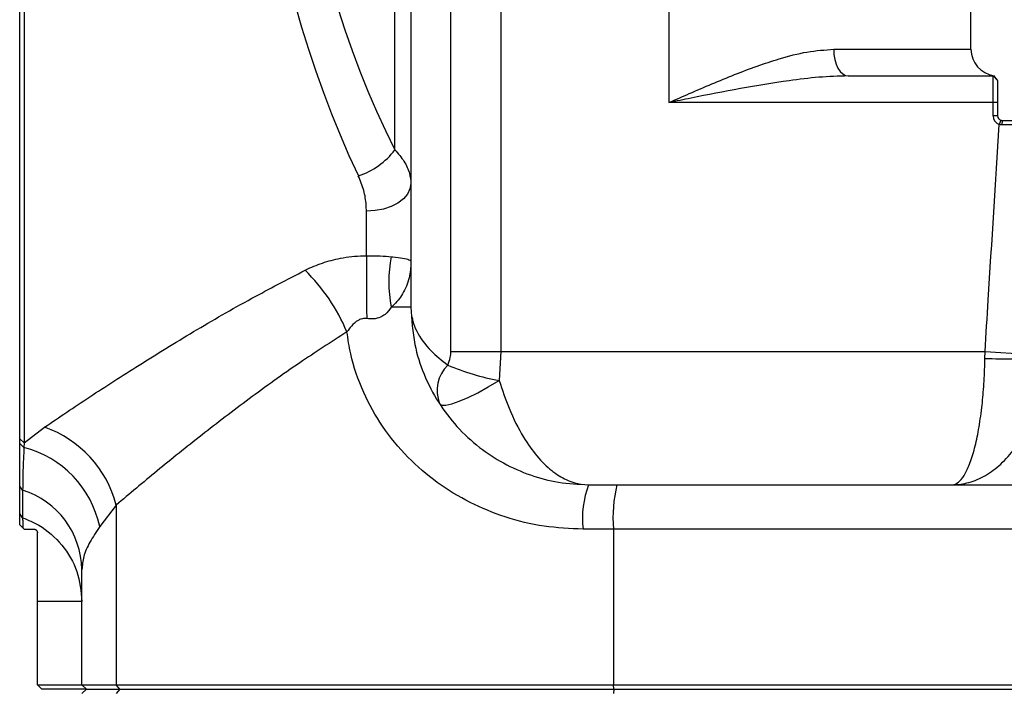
# Model space of a CAD drawing. Header units: millimetres. Extents: x -1 to 10933, y 0 to 7722.
# Tile 49 of 122: x 1862 to 1973, y 6177 to 6252. Entities that reach past the tile are written whole.
import ezdxf

# ---------------------------------------------------------------- set-up
doc = ezdxf.new("R2010")
doc.units = ezdxf.units.MM
doc.header["$LTSCALE"] = 13
doc.dimstyles.new('efort-st-1', dxfattribs={"dimtxt": 100, "dimasz": 100, "dimexe": 1.25, "dimexo": 0.625, "dimtad": 1, "dimdec": 0, "dimdsep": 46, "dimtxsty": 'Standard', "dimcen": 2.5, "dimclrd": 3, "dimclre": 3, "dimadec": 0, "dimazin": 0, "dimtfac": 1, "dimtmove": 0, "dimatfit": 3, "dimfxl": 1, "dimarcsym": 0})

msp = doc.modelspace()

# ---------------------------------------------------------------- linework, layer by layer
at = {"color": 7, "linetype": 'Continuous', "lineweight": 25}
for p, q in [((1861.81, 6205.28), (1861.81, 6387.1)), ((1862.31, 6387.6), (1862.31, 6204.83)), ((1904, 6237.8), (1904, 6317.32)), ((1905.81, 6314.98), (1905.81, 6234.01)), ((1910.31, 6215.1), (1910.31, 6255.46)), ((1915.91, 6255.46), (1915.91, 6215.1)), ((1934.81, 6255.46), (1934.81, 6243.1)), ((1968.81, 6249.1), (1968.81, 6255.46)), ((1955.01, 6246.1), (1971.31, 6246.1)), ((1971.31, 6243.1), (1971.31, 6246.1)), ((1971.81, 6245.6), (1971.31, 6246.1)), ((1971.81, 6245.64), (1971.38, 6246.14)), ((1971.81, 6245.6), (1971.81, 6243.1)), ((1971.31, 6243.1), (1934.81, 6243.1)), ((1971.31, 6241.6), (1971.31, 6243.1)), ((1971.81, 6243.1), (1971.31, 6243.1)), ((1971.81, 6243.1), (1971.81, 6241.6)), ((1971.81, 6241.6), (1971.31, 6241.6)), ((1972.15, 6241.13), (1972, 6240.65)), ((1972.31, 6241.1), (1972.29, 6240.6)), ((1905.81, 6234.01), (1905.81, 6225.19)), ((1900.81, 6225.87), (1900.81, 6230.89)), ((1905.81, 6225.19), (1905.81, 6220.1)), ((1905.81, 6220.1), (1903.61, 6220.1)), ((1910.31, 6215.1), (1915.91, 6215.1)), ((1915.91, 6215.1), (1915.74, 6211.82)), ((1915.91, 6215.1), (1970.39, 6215.1)), ((1970.37, 6214.32), (1970.39, 6215.1)), ((1970.39, 6215.1), (1977.05, 6214.68)), ((1862.31, 6204.83), (1864.6, 6206.57)), ((1862.31, 6204.83), (1861.81, 6205.28)), ((1861.81, 6204.73), (1861.81, 6205.28)), ((1862.29, 6204.29), (1861.81, 6204.73)), ((1862.31, 6204.83), (1862.29, 6204.29)), ((1861.81, 6201.28), (1861.83, 6201.28)), ((1862.14, 6199.49), (1861.81, 6199.94)), ((1861.81, 6196.85), (1861.81, 6199.94)), ((1925.81, 6200.1), (1928.99, 6200.1)), ((1928.99, 6200.1), (2005.02, 6200.1)), ((1862.14, 6199.49), (1862.14, 6196.39)), ((1872.67, 6197.81), (1870.81, 6195.41)), ((1872.67, 6197.81), (1872.67, 6177.6)), ((1862.14, 6196.39), (1861.81, 6196.85)), ((1861.81, 6195.6), (1862.16, 6195.25)), ((1862.16, 6195.25), (1862.31, 6195.1)), ((1928.59, 6195.1), (1925.18, 6195.1)), ((2004.61, 6195.1), (1928.59, 6195.1)), ((1928.59, 6195.1), (1928.59, 6177.6)), ((1868.81, 6177.6), (1868.81, 6190.55)), ((1868.81, 6186.97), (1863.81, 6186.97)), ((1863.81, 6177.6), (1863.81, 6186.97)), ((1864.31, 6177.1), (1863.81, 6177.6)), ((1863.81, 6177.6), (1868.81, 6177.6)), ((1869.31, 6177.1), (1864.31, 6177.1)), ((1869.31, 6177.1), (1868.81, 6177.6)), ((1868.81, 6177.6), (1872.67, 6177.6)), ((1869.31, 6177.1), (1868.81, 6176.6)), ((1869.31, 6177.1), (1873.07, 6177.1)), ((1872.67, 6177.6), (1928.59, 6177.6)), ((1873.07, 6177.1), (1872.67, 6177.6)), ((1873.07, 6177.1), (1872.67, 6176.6)), ((1873.07, 6177.1), (1928.63, 6177.1)), ((1928.59, 6177.6), (2026.94, 6177.6)), ((1928.63, 6177.1), (1928.59, 6177.6)), ((1928.63, 6177.1), (1928.59, 6176.6)), ((1928.63, 6177.1), (2026.98, 6177.1))]:
    msp.add_line(p, q, dxfattribs=at)
at = {"color": 8, "linetype": 'Continuous', "lineweight": 25}
msp.add_line((1953.37, 6249.1), (1968.81, 6249.1), dxfattribs=at)
at = {"color": 7, "linetype": 'Continuous', "lineweight": 25, "flags": 128}
for points in [[(1953.37, 6249.1), (1953.4, 6248.52), (1953.5, 6247.96), (1953.65, 6247.44), (1953.85, 6246.98), (1954.1, 6246.61), (1954.38, 6246.33), (1954.69, 6246.16), (1955.01, 6246.1)], [(1905.81, 6234.01), (1905.71, 6233.4), (1905.43, 6232.81), (1904.97, 6232.27), (1904.35, 6231.8), (1903.59, 6231.41), (1902.72, 6231.12), (1901.78, 6230.95), (1900.81, 6230.89)], [(1900.81, 6225.87), (1900.81, 6225.13), (1900.82, 6224.33), (1900.82, 6223.48), (1900.82, 6222.59), (1900.83, 6221.67), (1900.83, 6220.73), (1900.83, 6219.77), (1900.84, 6218.8)], [(1909.03, 6209.22), (1909.29, 6209.06), (1909.75, 6209.06), (1910.42, 6209.2), (1911.26, 6209.49), (1912.24, 6209.91), (1913.34, 6210.45), (1914.52, 6211.1), (1915.74, 6211.82)]]:
    msp.add_lwpolyline(points, dxfattribs=at)
at = {"color": 7, "linetype": 'Continuous', "lineweight": 25}
for centre, radius, start, end in [((1971.81, 6249.1), 3, 180, 261.6565), ((1972.31, 6241.6), 1, 180, 251.9903), ((1972.31, 6241.6), 0.5, 180, 251.9903), ((1897.53, 6242.56), 8.04, 287.2035, 323.6477), ((1917.77, 6222.93), 14.44, 168.7001, 191.2999), ((1878.91, 6209), 21.38, 22.8621, 45.4418), ((1973.7, 6310.1), 95.84, 268.0086, 271.9914), ((1912.8, 6210.7), 4.04, 134.6765, 201.4457), ((1921.19, 6240.29), 28.99, 247.1859, 259.1639), ((1860.38, 6194.59), 12.71, 14.7058, 70.6033), ((1859.4, 6192.99), 11.66, 11.9527, 75.6858), ((1935.65, 6196.33), 10.54, 159.0463, 186.7036), ((1944.36, 6196.34), 15.82, 166.2581, 184.5021), ((1859.28, 6190.4), 9.53, 0.9101, 72.5116)]:
    msp.add_arc(centre, radius, start, end, dxfattribs=at)
for centre, major_axis, ratio in [((1952, 6291.1), (0, 96.5), 0.664265), ((1956.1, 6291.1), (0, 91.5), 0.700563)]:
    msp.add_ellipse(centre, major_axis=major_axis, ratio=ratio, start_param=1.284716, end_param=2.192714, dxfattribs=at)
for points, knots in [([(1934.81, 6243.1), (1934.82, 6243.11), (1935.59, 6243.45), (1938.07, 6244.53), (1942.22, 6246.31), (1946.65, 6247.9), (1950.38, 6248.9), (1952.38, 6249.04), (1953.37, 6249.1)], [0, 0, 0, 0, 0.001786, 0.122453, 0.392108, 0.661323, 0.830897, 1, 1, 1, 1]), ([(1955.01, 6246.1), (1953.91, 6246.07), (1951.71, 6246), (1947.66, 6245.5), (1942.86, 6244.7), (1938.35, 6243.82), (1935.66, 6243.27), (1934.82, 6243.11), (1934.81, 6243.1)], [0, 0, 0, 0, 0.165668, 0.332813, 0.603415, 0.876083, 0.99814, 1, 1, 1, 1]), ([(1971.34, 6246.11), (1971.34, 6246.11), (1971.37, 6246.11), (1971.37, 6246.12), (1971.37, 6246.13)], [0, 0, 0, 0, 0.00309, 1, 1, 1, 1]), ([(1972.15, 6241.13), (1972.18, 6241.12), (1972.22, 6241.11), (1972.27, 6241.1), (1972.3, 6241.1), (1972.31, 6241.1)], [0, 0, 0, 0, 0.493265, 0.745788, 1, 1, 1, 1]), ([(1972.31, 6241.1), (1972.79, 6241.1), (1974.22, 6241.1), (1976.48, 6241.1), (1978.17, 6241.1), (1978.89, 6241.1), (1979.05, 6241.1)], [0, 0, 0, 0, 0.179967, 0.539988, 0.899894, 1, 1, 1, 1]), ([(1970.39, 6215.1), (1970.51, 6217.03), (1971.04, 6225.54), (1971.58, 6234.06), (1972, 6240.65)], [0, 0, 0, 0, 0.2258768, 1, 1, 1, 1]), ([(1972.29, 6240.6), (1972.27, 6240.6), (1972.22, 6240.61), (1972.12, 6240.62), (1972.05, 6240.64), (1972, 6240.65)], [0, 0, 0, 0, 0.253195, 0.506399, 1, 1, 1, 1]), ([(1978.63, 6240.63), (1978.35, 6240.63), (1977.51, 6240.62), (1975.62, 6240.62), (1973.65, 6240.61), (1972.52, 6240.61), (1972.29, 6240.6)], [0, 0, 0, 0, 0.189366, 0.548642, 0.908083, 1, 1, 1, 1]), ([(1904, 6237.8), (1904.38, 6237.37), (1905.14, 6236.5), (1905.59, 6235.42), (1905.78, 6234.59), (1905.8, 6234.22), (1905.81, 6234.01)], [0, 0, 0, 0, 0.349605, 0.711989, 0.831179, 1, 1, 1, 1]), ([(1900.81, 6230.89), (1900.8, 6231.11), (1900.78, 6231.89), (1900.57, 6233.24), (1900.13, 6234.33), (1899.9, 6234.88)], [0, 0, 0, 0, 0.170131, 0.580255, 1, 1, 1, 1]), ([(1893.92, 6224.24), (1893.94, 6224.25), (1894.56, 6224.56), (1895.84, 6225.09), (1898.01, 6225.67), (1899.71, 6225.86), (1900.69, 6225.87), (1900.81, 6225.87)], [0, 0, 0, 0, 0.014572, 0.306051, 0.597366, 0.952812, 1, 1, 1, 1]), ([(1900.81, 6225.87), (1901.09, 6225.87), (1901.63, 6225.87), (1902.63, 6225.84), (1903.22, 6225.79), (1903.61, 6225.76)], [0, 0, 0, 0, 0.267644, 0.512035, 1, 1, 1, 1]), ([(1903.61, 6225.76), (1903.66, 6225.76), (1904.18, 6225.72), (1905.02, 6225.61), (1905.56, 6225.46), (1905.75, 6225.33), (1905.79, 6225.26), (1905.81, 6225.23), (1905.81, 6225.21), (1905.81, 6225.19), (1905.81, 6225.19), (1905.81, 6225.19)], [0, 0, 0, 0, 0.033605, 0.323692, 0.666213, 0.831282, 0.911292, 0.951338, 0.995772, 0.997927, 1, 1, 1, 1]), ([(1864.6, 6206.57), (1866.26, 6207.7), (1869.59, 6209.95), (1875.23, 6213.59), (1881.31, 6217.33), (1887.55, 6220.94), (1891.9, 6223.19), (1893.92, 6224.24)], [0, 0, 0, 0, 0.201945, 0.403928, 0.611821, 0.819723, 1, 1, 1, 1]), ([(1905.81, 6225.19), (1905.81, 6225.19), (1905.81, 6225.18), (1905.81, 6225.09), (1905.81, 6224.93), (1905.79, 6224.63), (1905.75, 6224.11), (1905.56, 6223.04), (1905.01, 6221.63), (1904.19, 6220.58), (1903.66, 6220.15), (1903.61, 6220.1)], [0, 0, 0, 0, 0.002031, 0.004144, 0.048043, 0.087642, 0.166785, 0.330042, 0.673852, 0.966254, 1, 1, 1, 1]), ([(1903.61, 6220.1), (1903.4, 6219.8), (1903.07, 6219.34), (1902.35, 6218.9), (1901.63, 6218.72), (1901.1, 6218.77), (1900.84, 6218.8)], [0, 0, 0, 0, 0.344928, 0.52874, 0.773449, 1, 1, 1, 1]), ([(1905.81, 6220.1), (1905.9, 6218.69), (1906.06, 6216.07), (1907.23, 6212.45), (1908.83, 6209.34), (1910.95, 6206.57), (1913.41, 6204.29), (1916.2, 6202.46), (1919.19, 6201.14), (1922.42, 6200.27), (1924.67, 6200.16), (1925.81, 6200.1)], [0, 0, 0, 0, 0.130466, 0.240439, 0.354671, 0.464712, 0.5778, 0.682377, 0.789573, 0.893204, 1, 1, 1, 1]), ([(1900.84, 6218.8), (1900.8, 6218.81), (1900.6, 6218.83), (1900.25, 6218.78), (1899.68, 6218.51), (1899.12, 6218.01), (1898.78, 6217.53), (1898.62, 6217.31)], [0, 0, 0, 0, 0.040896, 0.213568, 0.354581, 0.701836, 1, 1, 1, 1]), ([(1898.62, 6217.31), (1896.83, 6216.15), (1893, 6213.68), (1887.56, 6209.76), (1882.21, 6205.66), (1877.18, 6201.62), (1874.17, 6199.08), (1872.67, 6197.81)], [0, 0, 0, 0, 0.177854, 0.380664, 0.583471, 0.791755, 1, 1, 1, 1]), ([(1925.18, 6195.1), (1923.71, 6195.17), (1920.73, 6195.3), (1916.44, 6196.37), (1912.4, 6198.02), (1908.7, 6200.27), (1905.36, 6203.14), (1902.56, 6206.55), (1900.37, 6210.48), (1899.1, 6214.13), (1898.74, 6216.48), (1898.62, 6217.31)], [0, 0, 0, 0, 0.11494, 0.233004, 0.346479, 0.462711, 0.579648, 0.699827, 0.815387, 0.935294, 1, 1, 1, 1]), ([(1909.95, 6213.57), (1910.07, 6213.85), (1910.26, 6214.32), (1910.3, 6214.87), (1910.31, 6215.1)], [0, 0, 0, 0, 0.576512, 1, 1, 1, 1]), ([(1966.72, 6200.1), (1966.73, 6200.1), (1967.35, 6200.1), (1968.61, 6200.28), (1970.45, 6201.06), (1972.21, 6202.37), (1973.77, 6204.12), (1975.1, 6206.28), (1976.07, 6208.63), (1976.72, 6211.14), (1976.97, 6213.04), (1977.02, 6214.11), (1977.03, 6214.32)], [0, 0, 0, 0, 0.00113, 0.123844, 0.250752, 0.375458, 0.504764, 0.625545, 0.75074, 0.860139, 0.972923, 1, 1, 1, 1]), ([(1966.72, 6200.1), (1966.72, 6200.1), (1966.95, 6200.1), (1967.4, 6200.29), (1968.05, 6201.08), (1968.67, 6202.37), (1969.22, 6204.12), (1969.69, 6206.28), (1970.03, 6208.63), (1970.26, 6211.14), (1970.35, 6213.04), (1970.37, 6214.11), (1970.37, 6214.32)], [0, 0, 0, 0, 0.001128, 0.12799, 0.25067, 0.375499, 0.504891, 0.625721, 0.750956, 0.860252, 0.972956, 1, 1, 1, 1]), ([(1862.29, 6204.29), (1862.26, 6203.68), (1862.2, 6202.46), (1862.15, 6200.87), (1862.15, 6199.95), (1862.14, 6199.49)], [0, 0, 0, 0, 0.33044, 0.66585, 1, 1, 1, 1]), ([(1861.81, 6195.6), (1861.81, 6195.83), (1861.81, 6196.42), (1861.81, 6196.69), (1861.81, 6196.85)], [0, 0, 0, 0, 0.376279, 1, 1, 1, 1]), ([(1862.14, 6196.39), (1862.76, 6196.13), (1864.44, 6195.42), (1866.68, 6193.42), (1868.47, 6190.4), (1868.7, 6188.11), (1868.81, 6186.97)], [0, 0, 0, 0, 0.1637521, 0.442116, 0.7214356, 1, 1, 1, 1]), ([(1862.14, 6196.39), (1862.14, 6196.27), (1862.15, 6196.03), (1862.16, 6195.5), (1862.16, 6195.25)], [0, 0, 0, 0, 0.54085, 1, 1, 1, 1]), ([(1870.81, 6195.41), (1870.42, 6194.8), (1869.63, 6193.59), (1868.94, 6192.06), (1868.85, 6191.04), (1868.81, 6190.55)], [0, 0, 0, 0, 0.33654, 0.680394, 1, 1, 1, 1]), ([(1862.31, 6195.1), (1862.66, 6195.1), (1863.04, 6195.1), (1863.38, 6195.1), (1863.41, 6195.1)], [0, 0, 0, 0, 0.898639, 1, 1, 1, 1]), ([(1863.41, 6195.1), (1863.44, 6195.1), (1863.49, 6195.1), (1863.56, 6195.07), (1863.63, 6195.04), (1863.69, 6194.99), (1863.75, 6194.91), (1863.8, 6194.81), (1863.81, 6194.74), (1863.81, 6194.7)], [0, 0, 0, 0, 0.13369, 0.244584, 0.337467, 0.430315, 0.557896, 0.763333, 1, 1, 1, 1]), ([(1863.81, 6186.97), (1863.81, 6187.8), (1863.81, 6189.48), (1863.81, 6191.76), (1863.81, 6193.59), (1863.81, 6194.36), (1863.81, 6194.7)], [0, 0, 0, 0, 0.300177, 0.604055, 0.823241, 1, 1, 1, 1])]:
    msp.add_open_spline(points, degree=3, knots=knots, dxfattribs=at)
at = {"color": 8, "linetype": 'Continuous', "lineweight": 25}
for points, knots in [([(1905.93, 6218.99), (1905.96, 6218.84), (1906.07, 6218.29), (1906.6, 6217), (1907.78, 6215.3), (1909.29, 6214.1), (1909.95, 6213.57)], [0, 0, 0, 0, 0.082385, 0.286161, 0.68532, 1, 1, 1, 1]), ([(1915.74, 6211.82), (1916.1, 6210.76), (1916.88, 6208.42), (1918.34, 6205.55), (1919.98, 6203.23), (1921.23, 6202), (1922.47, 6201.08), (1923.45, 6200.56), (1924.4, 6200.26), (1924.81, 6200.2), (1924.92, 6200.18)], [0, 0, 0, 0, 0.165341, 0.365936, 0.527609, 0.695099, 0.737037, 0.887185, 0.968883, 1, 1, 1, 1])]:
    msp.add_open_spline(points, degree=3, knots=knots, dxfattribs=at)
at = {"color": 7, "linetype": 'Continuous', "lineweight": 25}
msp.add_open_spline([(1861.81, 6199.94), (1861.81, 6200.63), (1861.81, 6202.01), (1861.81, 6203.83), (1861.81, 6204.73)], degree=3, dxfattribs=at)

# ---------------------------------------------------------------- leaders
at = {"color": 0}
msp.add_leader([(760.95, 6293.24), (1349.85, 5594.66), (2168.77, 5594.66)], dimstyle='efort-st-1', override={"dimgap": 0.625, "dimtad": 0}, dxfattribs=at)

doc.saveas('drawing.dxf')
